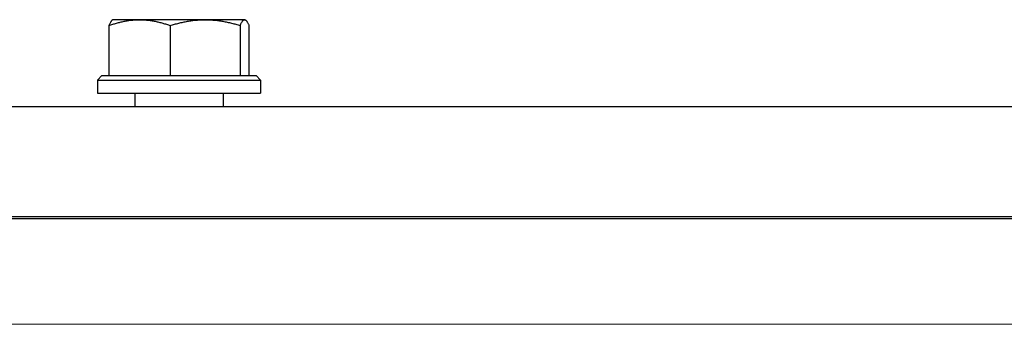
# Model space of a CAD drawing. Extents: x -89225 to 110569, y 13360 to 87647.
# Tile 40 of 256: x 6903 to 7127, y 31397 to 31466. Entities that reach past the tile are written whole.
import ezdxf

# ---------------------------------------------------------------- set-up
doc = ezdxf.new("R2010")
doc.units = 0
doc.layers.add('Beluchtingstank', color=253, linetype='Continuous')
doc.layers.add('INSTALLATIE', color=6, linetype='Continuous')

msp = doc.modelspace()

# ---------------------------------------------------------------- linework, layer by layer
at = {"layer": 'Beluchtingstank', "lineweight": 9}
msp.add_line((8314.7, 31396.84), (1539.7, 31396.84), dxfattribs=at)
at = {"layer": 'INSTALLATIE'}
for p, q in [((6923.57, 31464.7), (6923.57, 31453.34)), ((6924.47, 31466.04), (6924.37, 31465.99)), ((6930.52, 31466.04), (6924.47, 31466.04)), ((6945.42, 31466.04), (6930.52, 31466.04)), ((6937.48, 31464.7), (6937.48, 31453.34)), ((6954.37, 31466.04), (6945.42, 31466.04)), ((6953.37, 31464.7), (6953.37, 31453.34)), ((6954.47, 31466.04), (6954.37, 31466.04)), ((6954.47, 31466.04), (6954.57, 31465.99)), ((6955.36, 31464.7), (6955.36, 31453.34)), ((6921.97, 31453.34), (6920.97, 31452.34)), ((6921.97, 31453.34), (6956.97, 31453.34)), ((6956.97, 31453.34), (6957.97, 31452.34)), ((6920.97, 31452.34), (6957.97, 31452.34)), ((6920.97, 31452.34), (6920.97, 31449.34)), ((6957.97, 31452.34), (6957.97, 31449.34)), ((6920.97, 31449.34), (6957.97, 31449.34)), ((6929.47, 31449.34), (6929.47, 31446.34)), ((6949.47, 31449.34), (6949.47, 31446.34)), ((6812.02, 31446.34), (7349.7, 31446.34)), ((6804.7, 31421.34), (7349.7, 31421.34)), ((7349.7, 31420.84), (6804.7, 31420.84))]:
    msp.add_line(p, q, dxfattribs=at)
for points, knots in [([(6923.57, 31464.7), (6923.85, 31464.81), (6924.14, 31464.9), (6924.42, 31465), (6924.71, 31465.09), (6924.99, 31465.18), (6925.28, 31465.26), (6925.56, 31465.34), (6925.85, 31465.42), (6926.14, 31465.49), (6926.29, 31465.52), (6926.43, 31465.56), (6926.58, 31465.59), (6926.72, 31465.62), (6926.86, 31465.65), (6927.01, 31465.68), (6927.16, 31465.71), (6927.3, 31465.74), (6927.45, 31465.77), (6927.59, 31465.79), (6927.74, 31465.82), (6927.88, 31465.84), (6928.03, 31465.86), (6928.18, 31465.88), (6928.32, 31465.9), (6928.47, 31465.92), (6928.61, 31465.94), (6928.76, 31465.95), (6928.91, 31465.97), (6929.05, 31465.98), (6929.2, 31465.99), (6929.35, 31466), (6929.49, 31466.01), (6929.64, 31466.02), (6929.79, 31466.03), (6929.93, 31466.03), (6930.08, 31466.04), (6930.23, 31466.04), (6930.38, 31466.04), (6930.52, 31466.04)], [0, 0, 0, 0, 1.098345, 1.098345, 1.098345, 2.198064, 2.198064, 2.198064, 3.298127, 3.298127, 3.298127, 3.848036, 3.848036, 3.848036, 4.397764, 4.397764, 4.397764, 4.94726, 4.94726, 4.94726, 5.496498, 5.496498, 5.496498, 6.04547, 6.04547, 6.04547, 6.594198, 6.594198, 6.594198, 7.143144, 7.143144, 7.143144, 7.692629, 7.692629, 7.692629, 8.242584, 8.242584, 8.242584, 8.792922, 8.792922, 8.792922, 8.792922]), ([(6924.37, 31465.99), (6924.35, 31465.98), (6924.33, 31465.96), (6924.31, 31465.95), (6924.29, 31465.94), (6924.27, 31465.92), (6924.25, 31465.9), (6924.23, 31465.88), (6924.21, 31465.86), (6924.19, 31465.84), (6924.17, 31465.82), (6924.15, 31465.79), (6924.13, 31465.77), (6924.1, 31465.74), (6924.08, 31465.71), (6924.06, 31465.68), (6924.04, 31465.65), (6924.02, 31465.62), (6924, 31465.59), (6923.98, 31465.56), (6923.96, 31465.52), (6923.94, 31465.49), (6923.9, 31465.42), (6923.86, 31465.34), (6923.81, 31465.26), (6923.77, 31465.18), (6923.73, 31465.09), (6923.69, 31465), (6923.65, 31464.9), (6923.61, 31464.81), (6923.57, 31464.7)], [1.737023, 1.737023, 1.737023, 1.737023, 2.198725, 2.198725, 2.198725, 2.747452, 2.747452, 2.747452, 3.296425, 3.296425, 3.296425, 3.845662, 3.845662, 3.845662, 4.395159, 4.395159, 4.395159, 4.944887, 4.944887, 4.944887, 5.494795, 5.494795, 5.494795, 6.594859, 6.594859, 6.594859, 7.694578, 7.694578, 7.694578, 8.792922, 8.792922, 8.792922, 8.792922]), ([(6930.52, 31466.04), (6930.67, 31466.04), (6930.82, 31466.04), (6930.96, 31466.04), (6931.11, 31466.03), (6931.26, 31466.03), (6931.41, 31466.02), (6931.55, 31466.01), (6931.7, 31466), (6931.85, 31465.99), (6931.99, 31465.98), (6932.14, 31465.97), (6932.29, 31465.95), (6932.44, 31465.94), (6932.58, 31465.92), (6932.73, 31465.9), (6932.88, 31465.88), (6933.02, 31465.86), (6933.17, 31465.84), (6933.31, 31465.82), (6933.46, 31465.79), (6933.6, 31465.77), (6933.75, 31465.74), (6933.9, 31465.71), (6934.04, 31465.68), (6934.33, 31465.62), (6934.62, 31465.56), (6934.91, 31465.49), (6935.2, 31465.42), (6935.48, 31465.34), (6935.77, 31465.26), (6936.06, 31465.18), (6936.34, 31465.09), (6936.62, 31465), (6936.91, 31464.9), (6937.19, 31464.81), (6937.48, 31464.7)], [0, 0, 0, 0, 0.55041, 0.55041, 0.55041, 1.100996, 1.100996, 1.100996, 1.651638, 1.651638, 1.651638, 2.202212, 2.202212, 2.202212, 2.752587, 2.752587, 2.752587, 3.302629, 3.302629, 3.302629, 3.852205, 3.852205, 3.852205, 4.401178, 4.401178, 4.401178, 5.498227, 5.498227, 5.498227, 6.595882, 6.595882, 6.595882, 7.6942, 7.6942, 7.6942, 8.792922, 8.792922, 8.792922, 8.792922]), ([(6937.48, 31464.7), (6937.8, 31464.81), (6938.12, 31464.9), (6938.45, 31465), (6938.77, 31465.09), (6939.1, 31465.18), (6939.43, 31465.26), (6939.75, 31465.34), (6940.08, 31465.42), (6940.41, 31465.49), (6940.74, 31465.56), (6941.07, 31465.62), (6941.4, 31465.68), (6941.57, 31465.71), (6941.73, 31465.74), (6941.9, 31465.77), (6942.07, 31465.79), (6942.23, 31465.82), (6942.4, 31465.84), (6942.57, 31465.86), (6942.73, 31465.88), (6942.9, 31465.9), (6943.07, 31465.92), (6943.24, 31465.94), (6943.4, 31465.95), (6943.57, 31465.97), (6943.74, 31465.98), (6943.91, 31465.99), (6944.08, 31466), (6944.24, 31466.01), (6944.41, 31466.02), (6944.58, 31466.03), (6944.75, 31466.03), (6944.92, 31466.04), (6945.09, 31466.04), (6945.26, 31466.04), (6945.42, 31466.04)], [0, 0, 0, 0, 1.098722, 1.098722, 1.098722, 2.19704, 2.19704, 2.19704, 3.294696, 3.294696, 3.294696, 4.391745, 4.391745, 4.391745, 4.940718, 4.940718, 4.940718, 5.490293, 5.490293, 5.490293, 6.040336, 6.040336, 6.040336, 6.590711, 6.590711, 6.590711, 7.141284, 7.141284, 7.141284, 7.691926, 7.691926, 7.691926, 8.242512, 8.242512, 8.242512, 8.792922, 8.792922, 8.792922, 8.792922]), ([(6945.42, 31466.04), (6945.59, 31466.04), (6945.76, 31466.04), (6945.93, 31466.04), (6946.1, 31466.03), (6946.26, 31466.03), (6946.43, 31466.02), (6946.6, 31466.01), (6946.77, 31466), (6946.94, 31465.99), (6947.1, 31465.98), (6947.27, 31465.97), (6947.44, 31465.95), (6947.61, 31465.94), (6947.77, 31465.92), (6947.94, 31465.9), (6948.11, 31465.88), (6948.27, 31465.86), (6948.44, 31465.84), (6948.61, 31465.82), (6948.77, 31465.79), (6948.94, 31465.77), (6949.11, 31465.74), (6949.27, 31465.71), (6949.44, 31465.68), (6949.61, 31465.65), (6949.77, 31465.62), (6949.94, 31465.59), (6950.1, 31465.56), (6950.27, 31465.52), (6950.43, 31465.49), (6950.76, 31465.42), (6951.09, 31465.34), (6951.42, 31465.26), (6951.75, 31465.18), (6952.07, 31465.09), (6952.4, 31465), (6952.72, 31464.9), (6953.05, 31464.81), (6953.37, 31464.7)], [0, 0, 0, 0, 0.550339, 0.550339, 0.550339, 1.100293, 1.100293, 1.100293, 1.649779, 1.649779, 1.649779, 2.198725, 2.198725, 2.198725, 2.747453, 2.747453, 2.747453, 3.296425, 3.296425, 3.296425, 3.845662, 3.845662, 3.845662, 4.395159, 4.395159, 4.395159, 4.944887, 4.944887, 4.944887, 5.494795, 5.494795, 5.494795, 6.594859, 6.594859, 6.594859, 7.694578, 7.694578, 7.694578, 8.792922, 8.792922, 8.792922, 8.792922]), ([(6953.37, 31464.7), (6953.41, 31464.81), (6953.45, 31464.9), (6953.49, 31465), (6953.53, 31465.09), (6953.57, 31465.18), (6953.62, 31465.26), (6953.66, 31465.34), (6953.7, 31465.42), (6953.74, 31465.49), (6953.78, 31465.56), (6953.82, 31465.62), (6953.86, 31465.68), (6953.88, 31465.71), (6953.9, 31465.74), (6953.93, 31465.77), (6953.95, 31465.79), (6953.97, 31465.82), (6953.99, 31465.84), (6954.01, 31465.86), (6954.03, 31465.88), (6954.05, 31465.9), (6954.07, 31465.92), (6954.09, 31465.94), (6954.11, 31465.95), (6954.14, 31465.97), (6954.16, 31465.98), (6954.18, 31465.99), (6954.2, 31466), (6954.22, 31466.01), (6954.24, 31466.02), (6954.26, 31466.03), (6954.28, 31466.03), (6954.3, 31466.04), (6954.32, 31466.04), (6954.35, 31466.04), (6954.37, 31466.04)], [0, 0, 0, 0, 1.098722, 1.098722, 1.098722, 2.19704, 2.19704, 2.19704, 3.294696, 3.294696, 3.294696, 4.391745, 4.391745, 4.391745, 4.940718, 4.940718, 4.940718, 5.490293, 5.490293, 5.490293, 6.040336, 6.040336, 6.040336, 6.590711, 6.590711, 6.590711, 7.141284, 7.141284, 7.141284, 7.691926, 7.691926, 7.691926, 8.242512, 8.242512, 8.242512, 8.792922, 8.792922, 8.792922, 8.792922]), ([(6954.37, 31466.04), (6954.39, 31466.04), (6954.41, 31466.04), (6954.43, 31466.04), (6954.45, 31466.03), (6954.47, 31466.03), (6954.49, 31466.02), (6954.51, 31466.01), (6954.54, 31466), (6954.56, 31465.99), (6954.58, 31465.98), (6954.6, 31465.97), (6954.62, 31465.95), (6954.64, 31465.94), (6954.66, 31465.92), (6954.68, 31465.9), (6954.7, 31465.88), (6954.72, 31465.86), (6954.74, 31465.84), (6954.77, 31465.82), (6954.79, 31465.79), (6954.81, 31465.77), (6954.83, 31465.74), (6954.85, 31465.71), (6954.87, 31465.68), (6954.89, 31465.65), (6954.91, 31465.62), (6954.93, 31465.59), (6954.95, 31465.56), (6954.97, 31465.52), (6954.99, 31465.49), (6955.04, 31465.42), (6955.08, 31465.34), (6955.12, 31465.26), (6955.16, 31465.18), (6955.2, 31465.09), (6955.24, 31465), (6955.28, 31464.9), (6955.32, 31464.81), (6955.36, 31464.7)], [0, 0, 0, 0, 0.550339, 0.550339, 0.550339, 1.100293, 1.100293, 1.100293, 1.649779, 1.649779, 1.649779, 2.198725, 2.198725, 2.198725, 2.747453, 2.747453, 2.747453, 3.296425, 3.296425, 3.296425, 3.845662, 3.845662, 3.845662, 4.395159, 4.395159, 4.395159, 4.944887, 4.944887, 4.944887, 5.494795, 5.494795, 5.494795, 6.594859, 6.594859, 6.594859, 7.694578, 7.694578, 7.694578, 8.792922, 8.792922, 8.792922, 8.792922])]:
    msp.add_open_spline(points, degree=3, knots=knots, dxfattribs=at)

doc.saveas('drawing.dxf')
